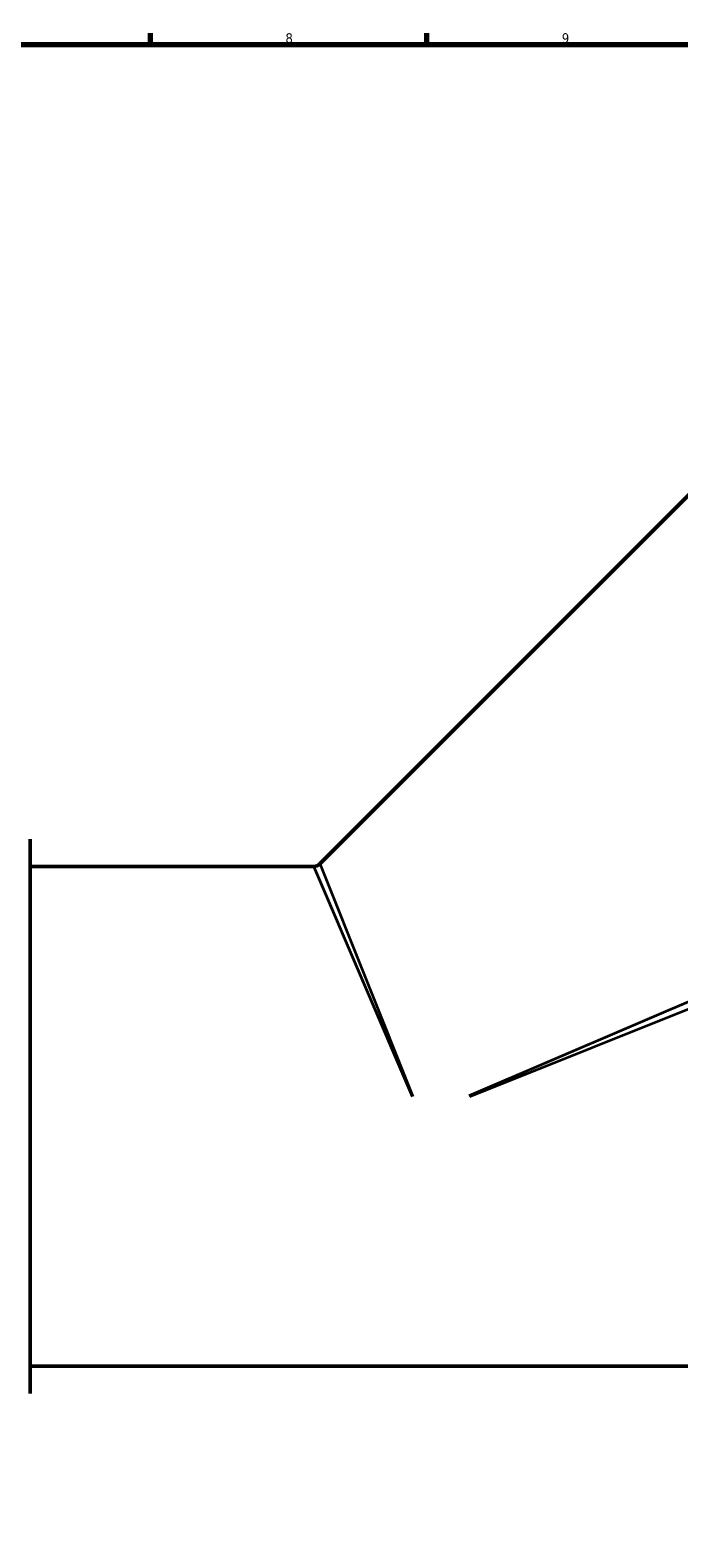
# Model space of a CAD drawing. Header units: millimetres. Extents: x -21 to 1696, y -211 to 1449.
# Tile 6 of 12: x 460 to 625, y 196 to 578. Entities that reach past the tile are written whole.
import ezdxf

# ---------------------------------------------------------------- set-up
doc = ezdxf.new("R2010")
doc.units = ezdxf.units.MM
for name, color, linetype, lineweight in [('Border (ISO)', 7, 'Continuous', 70), ('Visible (ISO)', 7, 'Continuous', 50), ('Visible Narrow (ISO)', 7, 'Continuous', 35)]:
    doc.layers.add(name, color=color, linetype=linetype, lineweight=lineweight)
doc.styles.add('Note Text (ISO)', font='tahoma.ttf')

# ---------------------------------------------------------------- blocks, each defined once
blk = doc.blocks.new('Borders Default Border')
at = {"layer": 'Border (ISO)'}
for p, q in [((490.58, 574), (490.58, 576.9)), ((560.67, 574), (560.67, 576.9))]:
    blk.add_line(p, q, dxfattribs=at)
at = {"layer": 'Border (ISO)', "flags": 128}
blk.add_lwpolyline([(20, 20), (20, 574), (821, 574), (821, 20), (20, 20)], dxfattribs=at)
at = {"layer": 'Border (ISO)', "color": 232, "true_color": 0xca0064, "char_height": 2.5, "attachment_point": 7, "style": 'Note Text (ISO)'}
for s, insert in [('8', (524.81, 574.34)), ('9', (594.88, 574.35))]:
    blk.add_mtext(s, dxfattribs=dict(at, insert=insert))

msp = doc.modelspace()

# ---------------------------------------------------------------- linework, layer by layer
at = {"layer": 'Visible (ISO)'}
for p, q in [((533.5352, 366.4217), (635.6661, 468.5527)), ((460.0812, 372.6274), (460.0812, 232.2274)), ((460.0812, 365.7774), (531.9795, 365.7774)), ((460.0812, 239.0774), (772.9812, 239.0774))]:
    msp.add_line(p, q, dxfattribs=at)
msp.add_arc((531.9795, 367.9774), 2.2, 270, 315, dxfattribs=at)
at = {"layer": 'Visible Narrow (ISO)'}
for p, q in [((571.4255, 307.6924), (715.3442, 369.3261)), ((557.0009, 307.3978), (532.0632, 365.5821)), ((533.6141, 366.2245), (557.123, 307.4483)), ((716.8951, 365.5821), (571.5475, 307.3978))]:
    msp.add_line(p, q, dxfattribs=at)

# ---------------------------------------------------------------- block references
msp.add_blockref('Borders Default Border', (0, 0))

doc.saveas('drawing.dxf')
